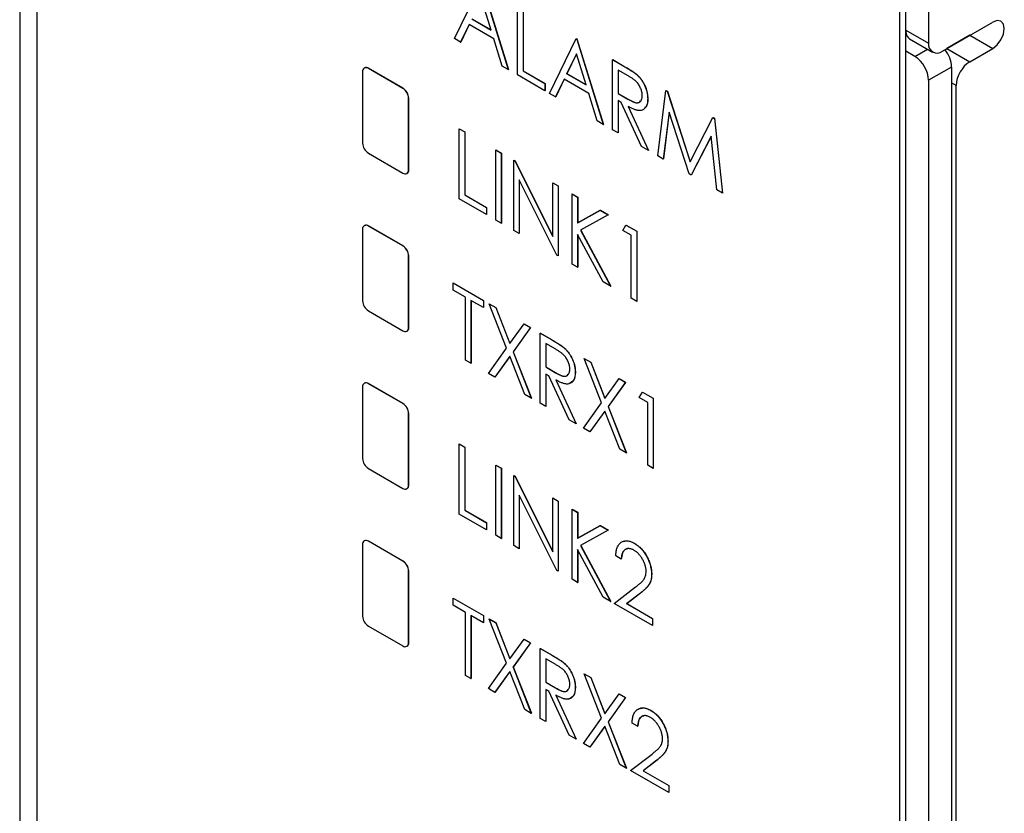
# Model space of a CAD drawing. Header units: millimetres. Extents: x 0 to 420, y 0 to 297.
# Tile 10 of 19: x 321 to 337, y 193 to 205. Entities that reach past the tile are written whole.
import ezdxf

# ---------------------------------------------------------------- set-up
doc = ezdxf.new("R2010")
doc.units = ezdxf.units.MM

msp = doc.modelspace()

# ---------------------------------------------------------------- linework, layer by layer
at = {"color": 7, "linetype": 'Continuous', "lineweight": 25}
for p, q in [((335.099, 182.596), (335.099, 230.935)), ((321.717, 229.064), (321.717, 190.219)), ((335.011, 182.545), (335.011, 221.392)), ((321.452, 212.274), (321.452, 189.245)), ((335.452, 208.357), (335.452, 204.764)), ((328.151, 204.835), (328.559, 205.679)), ((328.571, 205.673), (328.978, 204.357)), ((328.572, 205.674), (328.98, 204.358)), ((328.713, 204.967), (328.565, 205.446)), ((329.122, 204.274), (329.122, 205.354)), ((329.206, 205.306), (329.206, 204.336)), ((329.208, 205.307), (329.208, 204.337)), ((328.374, 205.052), (328.244, 204.781)), ((328.375, 205.051), (328.245, 204.782)), ((328.755, 204.832), (328.374, 205.052)), ((328.416, 205.138), (328.713, 204.967)), ((328.418, 205.14), (328.712, 204.97)), ((335.664, 204.641), (336.442, 205.09)), ((328.244, 204.781), (328.151, 204.835)), ((328.244, 204.781), (328.245, 204.782)), ((328.886, 204.41), (328.755, 204.832)), ((329.614, 203.99), (330.022, 204.835)), ((330.022, 204.835), (330.023, 204.836)), ((330.022, 204.835), (330.034, 204.828)), ((330.023, 204.836), (330.035, 204.829)), ((330.034, 204.828), (330.035, 204.829)), ((330.034, 204.828), (330.441, 203.512)), ((330.035, 204.829), (330.443, 203.513)), ((335.16, 204.831), (335.514, 204.627)), ((336.088, 204.886), (335.734, 204.682)), ((336.092, 204.889), (336.088, 204.886)), ((336.088, 204.886), (336.442, 204.682)), ((330.028, 204.601), (329.879, 204.294)), ((330.028, 204.6), (329.881, 204.295)), ((330.176, 204.122), (330.028, 204.601)), ((335.241, 204.559), (335.099, 204.641)), ((335.705, 204.663), (335.734, 204.682)), ((335.734, 204.682), (336.088, 204.478)), ((336.088, 204.478), (336.442, 204.682)), ((330.585, 204.509), (330.587, 204.51)), ((330.585, 204.509), (330.757, 204.41)), ((330.585, 203.429), (330.585, 204.509)), ((330.587, 204.51), (330.759, 204.411)), ((326.734, 204.323), (326.734, 203.221)), ((326.764, 204.383), (326.76, 204.381)), ((326.823, 204.374), (326.826, 204.377)), ((327.353, 204.068), (326.823, 204.374)), ((327.357, 204.07), (326.826, 204.377)), ((328.978, 204.357), (328.886, 204.41)), ((328.978, 204.357), (328.98, 204.358)), ((329.206, 204.336), (329.208, 204.337)), ((329.206, 204.336), (329.542, 204.142)), ((329.208, 204.337), (329.544, 204.143)), ((329.879, 204.294), (329.881, 204.295)), ((329.879, 204.294), (330.176, 204.122)), ((329.881, 204.295), (330.175, 204.125)), ((330.825, 204.26), (330.669, 204.35)), ((330.669, 204.35), (330.669, 203.99)), ((330.671, 204.349), (330.671, 203.991)), ((330.757, 204.41), (330.759, 204.411)), ((335.806, 204.396), (335.453, 204.192)), ((335.806, 204.396), (335.806, 181.367)), ((329.542, 204.032), (329.122, 204.274)), ((329.542, 204.142), (329.544, 204.143)), ((329.542, 204.142), (329.542, 204.032)), ((329.544, 204.143), (329.544, 204.033)), ((329.837, 204.207), (329.707, 203.936)), ((329.838, 204.207), (329.708, 203.937)), ((330.218, 203.987), (329.837, 204.207)), ((330.952, 204.283), (330.954, 204.284)), ((335.453, 204.192), (335.453, 181.163)), ((327.353, 204.068), (327.357, 204.07)), ((329.542, 204.032), (329.544, 204.033)), ((329.707, 203.936), (329.614, 203.99)), ((330.349, 203.566), (330.218, 203.987)), ((330.669, 203.99), (330.671, 203.991)), ((330.669, 203.99), (330.821, 203.901)), ((330.671, 203.991), (330.823, 203.902)), ((331.281, 203.028), (331.405, 204.036)), ((331.405, 204.036), (331.407, 204.037)), ((331.405, 204.036), (331.426, 204.024)), ((331.407, 204.037), (331.428, 204.025)), ((331.426, 204.024), (331.428, 204.025)), ((331.426, 204.024), (331.779, 202.934)), ((331.428, 204.025), (331.78, 202.937)), ((335.876, 181.409), (335.876, 204.111)), ((327.441, 203.915), (327.445, 203.917)), ((327.441, 202.813), (327.441, 203.915)), ((327.445, 202.815), (327.445, 203.917)), ((329.707, 203.936), (329.708, 203.937)), ((330.719, 203.85), (330.669, 203.879)), ((330.669, 203.879), (330.669, 203.381)), ((330.671, 203.878), (330.671, 203.382)), ((331.031, 203.172), (330.719, 203.85)), ((330.821, 203.901), (330.823, 203.902)), ((331.125, 203.909), (331.127, 203.91)), ((330.825, 203.789), (331.137, 203.111)), ((330.827, 203.79), (331.139, 203.112)), ((331.455, 203.703), (331.366, 202.979)), ((331.456, 203.699), (331.367, 202.98)), ((331.763, 202.749), (331.455, 203.703)), ((330.441, 203.512), (330.349, 203.566)), ((331.779, 202.934), (332.131, 203.617)), ((332.131, 203.617), (332.133, 203.618)), ((332.131, 203.617), (332.152, 203.605)), ((332.133, 203.618), (332.154, 203.606)), ((332.152, 203.605), (332.154, 203.606)), ((332.152, 203.605), (332.276, 202.453)), ((332.154, 203.606), (332.278, 202.454)), ((328.223, 203.444), (328.224, 203.445)), ((328.223, 203.444), (328.307, 203.396)), ((328.223, 202.364), (328.223, 203.444)), ((328.224, 203.445), (328.308, 203.397)), ((328.307, 203.396), (328.308, 203.397)), ((328.307, 203.396), (328.307, 202.426)), ((328.308, 203.397), (328.308, 202.427)), ((330.441, 203.512), (330.443, 203.513)), ((330.669, 203.381), (330.585, 203.429)), ((330.669, 203.381), (330.671, 203.382)), ((332.102, 203.329), (331.794, 202.731)), ((332.103, 203.327), (331.796, 202.732)), ((332.192, 202.502), (332.102, 203.329)), ((328.786, 203.119), (328.788, 203.12)), ((328.786, 203.119), (328.87, 203.07)), ((328.786, 202.039), (328.786, 203.119)), ((328.788, 203.12), (328.872, 203.071)), ((331.137, 203.111), (331.031, 203.172)), ((331.137, 203.111), (331.139, 203.112)), ((326.823, 203.068), (327.353, 202.762)), ((328.87, 203.07), (328.872, 203.071)), ((328.87, 203.07), (328.87, 201.99)), ((328.872, 203.071), (328.872, 201.991)), ((329.062, 202.959), (329.064, 202.961)), ((329.062, 201.879), (329.062, 202.959)), ((329.062, 202.959), (329.08, 202.949)), ((329.064, 202.961), (329.082, 202.95)), ((329.08, 202.949), (329.082, 202.95)), ((329.08, 202.949), (329.662, 201.784)), ((329.082, 202.95), (329.662, 201.788)), ((331.366, 202.979), (331.281, 203.028)), ((331.366, 202.979), (331.367, 202.98)), ((327.441, 202.813), (327.445, 202.815)), ((327.416, 202.756), (327.419, 202.758)), ((329.727, 201.496), (329.146, 202.658)), ((329.146, 202.658), (329.146, 201.831)), ((329.148, 202.655), (329.148, 201.832)), ((331.794, 202.731), (331.763, 202.749)), ((331.794, 202.731), (331.796, 202.732)), ((329.662, 202.613), (329.664, 202.614)), ((329.662, 202.613), (329.746, 202.565)), ((329.662, 201.784), (329.662, 202.613)), ((329.664, 202.614), (329.748, 202.566)), ((329.746, 202.565), (329.748, 202.566)), ((329.746, 202.565), (329.746, 201.485)), ((329.748, 202.566), (329.748, 201.486)), ((332.276, 202.453), (332.192, 202.502)), ((328.642, 202.122), (328.223, 202.364)), ((328.307, 202.426), (328.308, 202.427)), ((328.307, 202.426), (328.642, 202.232)), ((328.308, 202.427), (328.644, 202.233)), ((329.962, 202.44), (329.963, 202.441)), ((329.962, 202.44), (330.046, 202.392)), ((329.962, 201.36), (329.962, 202.44)), ((329.963, 202.441), (330.047, 202.393)), ((330.046, 202.392), (330.047, 202.393)), ((330.046, 202.392), (330.046, 201.995)), ((330.047, 202.393), (330.047, 201.996)), ((332.276, 202.453), (332.278, 202.454)), ((328.642, 202.232), (328.644, 202.233)), ((328.642, 202.232), (328.642, 202.122)), ((328.644, 202.233), (328.644, 202.123)), ((330.046, 201.995), (330.395, 202.19)), ((330.047, 201.996), (330.397, 202.191)), ((330.395, 202.19), (330.397, 202.191)), ((330.395, 202.19), (330.519, 202.118)), ((330.397, 202.191), (330.521, 202.119)), ((328.642, 202.122), (328.644, 202.123)), ((328.87, 201.99), (328.786, 202.039)), ((330.519, 202.118), (330.092, 201.88)), ((330.519, 202.118), (330.521, 202.119)), ((326.734, 201.894), (326.734, 200.792)), ((326.764, 201.953), (326.76, 201.951)), ((326.823, 201.945), (326.826, 201.947)), ((327.353, 201.639), (326.823, 201.945)), ((327.357, 201.641), (326.826, 201.947)), ((328.87, 201.99), (328.872, 201.991)), ((329.146, 201.831), (329.062, 201.879)), ((330.046, 201.995), (330.047, 201.996)), ((330.092, 201.88), (330.555, 201.017)), ((330.094, 201.881), (330.557, 201.018)), ((330.741, 201.879), (330.791, 201.961)), ((330.873, 201.803), (330.741, 201.879)), ((330.791, 201.961), (330.793, 201.962)), ((330.791, 201.961), (330.957, 201.866)), ((330.793, 201.962), (330.959, 201.867)), ((330.957, 201.866), (330.959, 201.867)), ((330.957, 201.866), (330.957, 200.785)), ((330.959, 201.867), (330.959, 200.786)), ((329.146, 201.831), (329.148, 201.832)), ((330.439, 201.084), (330.046, 201.818)), ((330.046, 201.818), (330.046, 201.312)), ((330.047, 201.814), (330.047, 201.313)), ((330.873, 200.834), (330.873, 201.803)), ((327.353, 201.639), (327.357, 201.641)), ((327.441, 201.486), (327.445, 201.488)), ((327.441, 200.384), (327.441, 201.486)), ((327.445, 200.386), (327.445, 201.488)), ((329.746, 201.485), (329.727, 201.496)), ((329.746, 201.485), (329.748, 201.486)), ((330.046, 201.312), (329.962, 201.36)), ((330.046, 201.312), (330.047, 201.313)), ((328.127, 201.07), (328.129, 201.071)), ((328.127, 200.96), (328.127, 201.07)), ((328.127, 201.07), (328.594, 200.8)), ((328.319, 200.849), (328.127, 200.96)), ((328.129, 201.071), (328.596, 200.801)), ((330.555, 201.017), (330.439, 201.084)), ((330.555, 201.017), (330.557, 201.018)), ((328.319, 199.879), (328.319, 200.849)), ((328.594, 200.689), (328.403, 200.8)), ((328.403, 200.8), (328.403, 199.831)), ((328.404, 200.799), (328.404, 199.832)), ((328.594, 200.8), (328.596, 200.801)), ((328.594, 200.8), (328.594, 200.689)), ((328.596, 200.801), (328.596, 200.691)), ((330.957, 200.785), (330.873, 200.834)), ((328.594, 200.689), (328.596, 200.691)), ((328.684, 200.748), (328.686, 200.749)), ((328.684, 200.748), (328.784, 200.691)), ((328.953, 200.065), (328.684, 200.748)), ((328.686, 200.749), (328.785, 200.692)), ((328.784, 200.691), (328.785, 200.692)), ((328.784, 200.691), (329.002, 200.134)), ((328.785, 200.692), (329.004, 200.136)), ((330.957, 200.785), (330.959, 200.786)), ((326.823, 200.639), (327.353, 200.333)), ((327.441, 200.384), (327.445, 200.386)), ((329.002, 200.134), (329.221, 200.439)), ((329.32, 200.381), (329.052, 200.008)), ((329.322, 200.382), (329.054, 200.009)), ((329.221, 200.439), (329.223, 200.44)), ((329.221, 200.439), (329.32, 200.381)), ((329.223, 200.44), (329.322, 200.382)), ((329.32, 200.381), (329.322, 200.382)), ((327.416, 200.326), (327.419, 200.328)), ((329.47, 200.295), (329.472, 200.296)), ((329.47, 200.295), (329.642, 200.196)), ((329.47, 199.215), (329.47, 200.295)), ((329.472, 200.296), (329.644, 200.197)), ((329.642, 200.196), (329.644, 200.197)), ((328.672, 199.675), (328.953, 200.065)), ((329.709, 200.046), (329.554, 200.136)), ((329.554, 200.136), (329.554, 199.776)), ((329.556, 200.135), (329.556, 199.777)), ((329.837, 200.068), (329.838, 200.069)), ((329.002, 199.939), (328.772, 199.618)), ((329.003, 199.938), (328.773, 199.619)), ((329.233, 199.352), (329.002, 199.939)), ((329.052, 200.008), (329.054, 200.009)), ((329.052, 200.008), (329.332, 199.294)), ((329.054, 200.009), (329.334, 199.295)), ((330.148, 199.904), (330.149, 199.905)), ((330.148, 199.904), (330.247, 199.846)), ((330.416, 199.221), (330.148, 199.904)), ((330.149, 199.905), (330.248, 199.848)), ((328.403, 199.831), (328.319, 199.879)), ((328.403, 199.831), (328.404, 199.832)), ((329.554, 199.776), (329.556, 199.777)), ((329.554, 199.776), (329.706, 199.686)), ((329.556, 199.777), (329.707, 199.687)), ((330.247, 199.846), (330.248, 199.848)), ((330.247, 199.846), (330.465, 199.29)), ((330.248, 199.848), (330.467, 199.292)), ((328.772, 199.618), (328.672, 199.675)), ((328.772, 199.618), (328.773, 199.619)), ((329.604, 199.636), (329.554, 199.665)), ((329.554, 199.665), (329.554, 199.166)), ((329.556, 199.664), (329.556, 199.167)), ((329.916, 198.957), (329.604, 199.636)), ((329.706, 199.686), (329.707, 199.687)), ((330.01, 199.694), (330.011, 199.695)), ((330.465, 199.29), (330.684, 199.594)), ((330.684, 199.594), (330.686, 199.595)), ((330.684, 199.594), (330.783, 199.537)), ((330.686, 199.595), (330.785, 199.538)), ((326.734, 199.465), (326.734, 198.363)), ((326.764, 199.524), (326.76, 199.522)), ((326.823, 199.516), (326.826, 199.518)), ((327.353, 199.21), (326.823, 199.516)), ((327.357, 199.212), (326.826, 199.518)), ((329.71, 199.575), (330.022, 198.896)), ((329.712, 199.576), (330.023, 198.897)), ((330.783, 199.537), (330.515, 199.163)), ((330.785, 199.538), (330.517, 199.164)), ((330.783, 199.537), (330.785, 199.538)), ((329.332, 199.294), (329.233, 199.352)), ((329.332, 199.294), (329.334, 199.295)), ((330.993, 199.305), (331.043, 199.387)), ((331.125, 199.229), (330.993, 199.305)), ((331.043, 199.387), (331.045, 199.388)), ((331.043, 199.387), (331.209, 199.291)), ((331.045, 199.388), (331.211, 199.292)), ((331.209, 199.291), (331.211, 199.292)), ((331.209, 199.291), (331.209, 198.211)), ((331.211, 199.292), (331.211, 198.212)), ((327.353, 199.21), (327.357, 199.212)), ((329.554, 199.166), (329.47, 199.215)), ((329.554, 199.166), (329.556, 199.167)), ((330.136, 198.83), (330.416, 199.221)), ((330.515, 199.163), (330.517, 199.164)), ((330.515, 199.163), (330.795, 198.45)), ((330.517, 199.164), (330.797, 198.451)), ((331.125, 198.259), (331.125, 199.229)), ((327.441, 199.057), (327.445, 199.059)), ((327.441, 197.954), (327.441, 199.057)), ((327.445, 197.957), (327.445, 199.059)), ((330.465, 199.094), (330.235, 198.773)), ((330.466, 199.093), (330.236, 198.774)), ((330.696, 198.507), (330.465, 199.094)), ((330.022, 198.896), (329.916, 198.957)), ((330.022, 198.896), (330.023, 198.897)), ((330.235, 198.773), (330.136, 198.83)), ((330.235, 198.773), (330.236, 198.774)), ((328.223, 198.586), (328.224, 198.587)), ((328.223, 198.586), (328.307, 198.537)), ((328.223, 197.505), (328.223, 198.586)), ((328.224, 198.587), (328.308, 198.538)), ((328.307, 198.537), (328.308, 198.538)), ((328.307, 198.537), (328.307, 197.568)), ((328.308, 198.538), (328.308, 197.569)), ((330.795, 198.45), (330.696, 198.507)), ((330.795, 198.45), (330.797, 198.451)), ((328.786, 198.26), (328.788, 198.261)), ((328.786, 198.26), (328.87, 198.212)), ((328.786, 197.18), (328.786, 198.26)), ((328.788, 198.261), (328.872, 198.213)), ((331.209, 198.211), (331.125, 198.259)), ((326.823, 198.21), (327.353, 197.903)), ((328.87, 198.212), (328.872, 198.213)), ((328.87, 198.212), (328.87, 197.132)), ((328.872, 198.213), (328.872, 197.133)), ((329.062, 198.101), (329.064, 198.102)), ((329.062, 197.021), (329.062, 198.101)), ((329.062, 198.101), (329.08, 198.091)), ((329.064, 198.102), (329.082, 198.092)), ((329.08, 198.091), (329.082, 198.092)), ((329.08, 198.091), (329.662, 196.925)), ((329.082, 198.092), (329.662, 196.93)), ((331.209, 198.211), (331.211, 198.212)), ((327.441, 197.954), (327.445, 197.957)), ((327.416, 197.897), (327.419, 197.899)), ((329.727, 196.637), (329.146, 197.8)), ((329.146, 197.8), (329.146, 196.972)), ((329.148, 197.796), (329.148, 196.973)), ((329.662, 197.755), (329.664, 197.756)), ((329.662, 196.925), (329.662, 197.755)), ((329.662, 197.755), (329.746, 197.706)), ((329.664, 197.756), (329.748, 197.707)), ((329.746, 197.706), (329.748, 197.707)), ((329.746, 197.706), (329.746, 196.626)), ((329.748, 197.707), (329.748, 196.627)), ((328.642, 197.263), (328.223, 197.505)), ((328.307, 197.568), (328.308, 197.569)), ((328.307, 197.568), (328.642, 197.374)), ((328.308, 197.569), (328.644, 197.375)), ((329.962, 197.582), (329.963, 197.583)), ((329.962, 197.582), (330.046, 197.533)), ((329.962, 196.502), (329.962, 197.582)), ((329.963, 197.583), (330.047, 197.534)), ((330.046, 197.533), (330.047, 197.534)), ((330.046, 197.533), (330.046, 197.136)), ((330.047, 197.534), (330.047, 197.138)), ((328.642, 197.374), (328.644, 197.375)), ((328.642, 197.374), (328.642, 197.263)), ((328.644, 197.375), (328.644, 197.264)), ((330.046, 197.136), (330.395, 197.332)), ((330.047, 197.138), (330.397, 197.333)), ((330.395, 197.332), (330.397, 197.333)), ((330.395, 197.332), (330.519, 197.26)), ((330.397, 197.333), (330.521, 197.261)), ((328.642, 197.263), (328.644, 197.264)), ((328.87, 197.132), (328.786, 197.18)), ((330.519, 197.26), (330.092, 197.022)), ((330.519, 197.26), (330.521, 197.261)), ((326.734, 197.036), (326.734, 195.933)), ((326.764, 197.095), (326.76, 197.093)), ((326.823, 197.087), (326.826, 197.089)), ((327.353, 196.781), (326.823, 197.087)), ((327.357, 196.783), (326.826, 197.089)), ((328.87, 197.132), (328.872, 197.133)), ((329.146, 196.972), (329.062, 197.021)), ((330.046, 197.136), (330.047, 197.138)), ((330.092, 197.022), (330.555, 196.159)), ((330.094, 197.023), (330.557, 196.16)), ((330.92, 197.057), (330.921, 197.058)), ((329.146, 196.972), (329.148, 196.973)), ((330.439, 196.226), (330.046, 196.959)), ((330.046, 196.959), (330.046, 196.453)), ((330.047, 196.956), (330.047, 196.454)), ((330.717, 196.813), (330.633, 196.862)), ((327.353, 196.781), (327.357, 196.783)), ((330.717, 196.813), (330.719, 196.814)), ((327.441, 196.628), (327.445, 196.63)), ((327.441, 195.525), (327.441, 196.628)), ((327.445, 195.527), (327.445, 196.63)), ((329.746, 196.626), (329.727, 196.637)), ((329.746, 196.626), (329.748, 196.627)), ((331.185, 196.58), (331.187, 196.582)), ((330.046, 196.453), (329.962, 196.502)), ((330.046, 196.453), (330.047, 196.454)), ((330.609, 196.128), (330.94, 196.384)), ((331.015, 196.289), (330.805, 196.126)), ((331.017, 196.29), (330.806, 196.127)), ((331.015, 196.289), (331.017, 196.29)), ((328.127, 196.212), (328.129, 196.213)), ((328.127, 196.212), (328.594, 195.942)), ((328.127, 196.101), (328.127, 196.212)), ((328.319, 195.99), (328.127, 196.101)), ((328.129, 196.213), (328.596, 195.943)), ((330.555, 196.159), (330.439, 196.226)), ((330.555, 196.159), (330.557, 196.16)), ((331.197, 195.788), (330.609, 196.128)), ((330.805, 196.126), (330.806, 196.127)), ((330.805, 196.126), (331.197, 195.899)), ((330.806, 196.127), (331.199, 195.9)), ((328.319, 195.021), (328.319, 195.99)), ((328.594, 195.831), (328.403, 195.942)), ((328.403, 195.942), (328.403, 194.972)), ((328.404, 195.941), (328.404, 194.973)), ((328.594, 195.942), (328.596, 195.943)), ((328.594, 195.942), (328.594, 195.831)), ((328.594, 195.831), (328.596, 195.832)), ((328.596, 195.943), (328.596, 195.832)), ((328.684, 195.89), (328.686, 195.891)), ((328.684, 195.89), (328.784, 195.833)), ((328.953, 195.207), (328.684, 195.89)), ((328.686, 195.891), (328.785, 195.834)), ((328.784, 195.833), (328.785, 195.834)), ((328.784, 195.833), (329.002, 195.276)), ((328.785, 195.834), (329.004, 195.278)), ((331.197, 195.899), (331.199, 195.9)), ((331.197, 195.899), (331.197, 195.788)), ((331.199, 195.9), (331.199, 195.79)), ((326.823, 195.78), (327.353, 195.474)), ((331.197, 195.788), (331.199, 195.79)), ((327.441, 195.525), (327.445, 195.527)), ((329.002, 195.276), (329.221, 195.58)), ((329.32, 195.523), (329.052, 195.15)), ((329.322, 195.524), (329.054, 195.151)), ((329.221, 195.58), (329.223, 195.581)), ((329.221, 195.58), (329.32, 195.523)), ((329.223, 195.581), (329.322, 195.524)), ((329.32, 195.523), (329.322, 195.524)), ((327.416, 195.468), (327.419, 195.47)), ((329.47, 195.436), (329.472, 195.437)), ((329.47, 195.436), (329.642, 195.337)), ((329.47, 194.356), (329.47, 195.436)), ((329.472, 195.437), (329.644, 195.338)), ((328.672, 194.817), (328.953, 195.207)), ((329.709, 195.188), (329.554, 195.277)), ((329.554, 195.277), (329.554, 194.917)), ((329.556, 195.276), (329.556, 194.918)), ((329.642, 195.337), (329.644, 195.338)), ((329.837, 195.21), (329.838, 195.211)), ((329.002, 195.08), (328.772, 194.759)), ((329.003, 195.08), (328.773, 194.76)), ((329.233, 194.493), (329.002, 195.08)), ((329.052, 195.15), (329.054, 195.151)), ((329.052, 195.15), (329.332, 194.436)), ((329.054, 195.151), (329.334, 194.437)), ((330.148, 195.045), (330.149, 195.046)), ((330.148, 195.045), (330.247, 194.988)), ((330.416, 194.362), (330.148, 195.045)), ((330.149, 195.046), (330.248, 194.989)), ((328.403, 194.972), (328.319, 195.021)), ((328.403, 194.972), (328.404, 194.973)), ((329.554, 194.917), (329.556, 194.918)), ((329.554, 194.917), (329.706, 194.828)), ((329.556, 194.918), (329.707, 194.829)), ((330.247, 194.988), (330.248, 194.989)), ((330.247, 194.988), (330.465, 194.431)), ((330.248, 194.989), (330.467, 194.433)), ((328.772, 194.759), (328.672, 194.817)), ((328.772, 194.759), (328.773, 194.76)), ((329.604, 194.777), (329.554, 194.806)), ((329.554, 194.806), (329.554, 194.308)), ((329.556, 194.805), (329.556, 194.309)), ((329.916, 194.099), (329.604, 194.777)), ((329.706, 194.828), (329.707, 194.829)), ((330.01, 194.836), (330.011, 194.837)), ((330.465, 194.431), (330.684, 194.736)), ((330.684, 194.736), (330.686, 194.737)), ((330.684, 194.736), (330.783, 194.678)), ((330.686, 194.737), (330.785, 194.679)), ((329.71, 194.716), (330.022, 194.038)), ((329.712, 194.717), (330.023, 194.039)), ((330.783, 194.678), (330.515, 194.305)), ((330.785, 194.679), (330.517, 194.306)), ((330.783, 194.678), (330.785, 194.679)), ((329.332, 194.436), (329.233, 194.493)), ((329.332, 194.436), (329.334, 194.437)), ((331.171, 194.482), (331.173, 194.483)), ((329.554, 194.308), (329.47, 194.356)), ((329.554, 194.308), (329.556, 194.309)), ((330.136, 193.972), (330.416, 194.362)), ((330.515, 194.305), (330.517, 194.306)), ((330.515, 194.305), (330.795, 193.591)), ((330.517, 194.306), (330.797, 193.592)), ((330.969, 194.239), (330.885, 194.287)), ((330.465, 194.236), (330.235, 193.915)), ((330.466, 194.235), (330.236, 193.916)), ((330.696, 193.648), (330.465, 194.236)), ((330.969, 194.239), (330.971, 194.24)), ((330.022, 194.038), (329.916, 194.099)), ((330.022, 194.038), (330.023, 194.039)), ((331.437, 194.006), (331.439, 194.007)), ((330.235, 193.915), (330.136, 193.972)), ((330.235, 193.915), (330.236, 193.916)), ((330.861, 193.553), (331.192, 193.809)), ((331.267, 193.714), (331.056, 193.551)), ((331.269, 193.715), (331.058, 193.552)), ((331.267, 193.714), (331.269, 193.715)), ((330.795, 193.591), (330.696, 193.648)), ((330.795, 193.591), (330.797, 193.592)), ((331.449, 193.214), (330.861, 193.553)), ((331.056, 193.551), (331.058, 193.552)), ((331.056, 193.551), (331.449, 193.325)), ((331.058, 193.552), (331.451, 193.326)), ((331.449, 193.325), (331.451, 193.326)), ((331.449, 193.325), (331.449, 193.214)), ((331.451, 193.326), (331.451, 193.215)), ((331.449, 193.214), (331.451, 193.215))]:
    msp.add_line(p, q, dxfattribs=at)
at = {"color": 8, "linetype": 'Continuous', "lineweight": 25}
for p, q in [((335.099, 204.967), (335.452, 204.764)), ((335.099, 204.926), (335.101, 204.927)), ((335.241, 204.559), (335.436, 204.671)), ((335.876, 204.111), (335.806, 204.151))]:
    msp.add_line(p, q, dxfattribs=at)
at = {"color": 7, "linetype": 'Continuous', "lineweight": 25, "flags": 128}
msp.add_lwpolyline([(336.442, 204.682), (336.509, 204.737), (336.567, 204.814), (336.605, 204.902), (336.618, 204.988), (336.605, 205.059), (336.567, 205.103), (336.509, 205.114), (336.442, 205.09)], dxfattribs=at)
at = {"color": 7, "linetype": 'Continuous', "lineweight": 25}
for centre, radius, start, end in [((335.249, 204.952), 0.15, 183.9945, 233.6131), ((335.581, 204.743), 0.131, 170.7872, 309.2038), ((335.347, 204.374), 0.46, 2.6604, 38.8377), ((334.992, 204.171), 0.461, 2.6054, 57.3946), ((336.336, 204.09), 0.461, 122.6053, 177.3945), ((326.788, 204.332), 0.0546, 50.7972, 189.2138), ((326.79, 204.325), 0.0629, 54.3828, 114.3071), ((327.25, 203.906), 0.192, 2.6055, 57.3944), ((327.253, 203.909), 0.192, 2.6055, 57.3944), ((326.926, 203.23), 0.192, 182.6055, 237.3945), ((327.388, 202.804), 0.0546, 230.7968, 9.2143), ((327.386, 202.807), 0.0596, 303.8289, 7.4834), ((326.788, 201.903), 0.0546, 50.7972, 189.2138), ((326.79, 201.896), 0.0629, 54.3828, 114.3071), ((327.25, 201.477), 0.192, 2.6055, 57.3944), ((327.253, 201.479), 0.192, 2.6055, 57.3944), ((326.926, 200.801), 0.192, 182.6055, 237.3945), ((327.388, 200.375), 0.0546, 230.7968, 9.2143), ((327.386, 200.378), 0.0596, 303.8289, 7.4834), ((326.788, 199.474), 0.0546, 50.7972, 189.2138), ((326.79, 199.467), 0.0629, 54.3828, 114.3071), ((327.25, 199.048), 0.192, 2.6055, 57.3944), ((327.253, 199.05), 0.192, 2.6055, 57.3944), ((326.926, 198.371), 0.192, 182.606, 237.3939), ((327.388, 197.946), 0.0546, 230.7978, 9.2132), ((327.383, 197.95), 0.0624, 305.4272, 5.8851), ((326.788, 197.045), 0.0546, 50.7964, 189.2145), ((326.79, 197.038), 0.0629, 54.3832, 114.3067), ((327.25, 196.619), 0.192, 2.6051, 57.3948), ((327.253, 196.621), 0.192, 2.6051, 57.3948), ((326.926, 195.942), 0.192, 182.6054, 237.395), ((327.388, 195.517), 0.0546, 230.7955, 9.214), ((327.383, 195.521), 0.0624, 305.4272, 5.8851)]:
    msp.add_arc(centre, radius, start, end, dxfattribs=at)
for points, knots in [([(330.757, 204.41), (330.769, 204.404), (330.791, 204.391), (330.822, 204.372), (330.851, 204.354), (330.877, 204.338), (330.9, 204.322), (330.92, 204.308), (330.937, 204.296), (330.947, 204.287), (330.952, 204.283)], [0, 0, 0, 0, 0.176242, 0.33814, 0.484799, 0.617149, 0.734395, 0.837422, 0.92561, 1, 1, 1, 1]), ([(330.759, 204.411), (330.77, 204.405), (330.792, 204.392), (330.824, 204.373), (330.853, 204.355), (330.879, 204.339), (330.902, 204.323), (330.922, 204.309), (330.939, 204.297), (330.949, 204.288), (330.954, 204.284)], [0, 0, 0, 0, 0.176242, 0.33814, 0.484799, 0.617149, 0.734395, 0.837422, 0.92561, 1, 1, 1, 1]), ([(331.041, 203.958), (331.041, 203.967), (331.04, 203.984), (331.036, 204.012), (331.028, 204.04), (331.017, 204.068), (331.005, 204.096), (330.99, 204.122), (330.973, 204.146), (330.957, 204.164), (330.943, 204.178), (330.931, 204.189), (330.917, 204.2), (330.902, 204.211), (330.885, 204.223), (330.866, 204.236), (330.846, 204.248), (330.832, 204.256), (330.825, 204.26)], [0, 0, 0, 0, 0.074206, 0.146692, 0.218332, 0.29067, 0.362618, 0.431553, 0.499554, 0.567987, 0.604677, 0.646293, 0.69288, 0.744014, 0.799888, 0.86174, 0.928424, 1, 1, 1, 1]), ([(330.952, 204.283), (330.958, 204.277), (330.971, 204.266), (330.989, 204.248), (331.006, 204.229), (331.022, 204.208), (331.037, 204.187), (331.051, 204.164), (331.065, 204.14), (331.077, 204.116), (331.088, 204.091), (331.098, 204.065), (331.107, 204.039), (331.113, 204.013), (331.119, 203.988), (331.122, 203.961), (331.125, 203.935), (331.125, 203.918), (331.125, 203.909)], [0, 0, 0, 0, 0.061387, 0.121495, 0.181089, 0.240038, 0.298644, 0.35799, 0.418441, 0.480043, 0.541867, 0.604173, 0.666682, 0.729899, 0.794538, 0.860455, 0.929211, 1, 1, 1, 1]), ([(330.954, 204.284), (330.96, 204.278), (330.973, 204.267), (330.99, 204.249), (331.007, 204.23), (331.024, 204.209), (331.039, 204.188), (331.053, 204.165), (331.067, 204.141), (331.079, 204.117), (331.09, 204.092), (331.1, 204.066), (331.108, 204.04), (331.115, 204.014), (331.12, 203.989), (331.124, 203.962), (331.126, 203.936), (331.127, 203.919), (331.127, 203.91)], [0, 0, 0, 0, 0.061387, 0.121495, 0.181089, 0.240038, 0.298644, 0.35799, 0.418441, 0.480043, 0.541867, 0.604173, 0.666682, 0.729899, 0.794538, 0.860455, 0.929211, 1, 1, 1, 1]), ([(330.821, 203.901), (330.828, 203.897), (330.842, 203.889), (330.862, 203.879), (330.88, 203.869), (330.897, 203.862), (330.913, 203.856), (330.927, 203.851), (330.94, 203.847), (330.955, 203.845), (330.971, 203.845), (330.989, 203.85), (331.005, 203.859), (331.018, 203.872), (331.028, 203.888), (331.036, 203.909), (331.04, 203.932), (331.041, 203.949), (331.041, 203.958)], [0, 0, 0, 0, 0.0688845, 0.1330037, 0.1923688, 0.2476844, 0.2984466, 0.3447833, 0.3874444, 0.4260582, 0.4984773, 0.5682255, 0.638295, 0.7092395, 0.7816761, 0.8527646, 0.9255231, 1, 1, 1, 1]), ([(330.823, 203.902), (330.851, 203.886), (330.908, 203.854), (330.985, 203.837), (331.009, 203.867), (331.017, 203.878)], [0, 0, 0, 0, 0.394611, 0.7851209, 1, 1, 1, 1]), ([(331.125, 203.909), (331.125, 203.895), (331.124, 203.867), (331.118, 203.83), (331.107, 203.798), (331.092, 203.771), (331.074, 203.751), (331.052, 203.735), (331.026, 203.727), (331.001, 203.725), (330.98, 203.727), (330.962, 203.73), (330.943, 203.735), (330.922, 203.742), (330.9, 203.751), (330.876, 203.762), (330.851, 203.775), (330.834, 203.784), (330.825, 203.789)], [0, 0, 0, 0, 0.083484, 0.162613, 0.23918, 0.314494, 0.388385, 0.460717, 0.533791, 0.609022, 0.648239, 0.690365, 0.734562, 0.781635, 0.831635, 0.884694, 0.940506, 1, 1, 1, 1]), ([(331.127, 203.91), (331.125, 203.86), (331.124, 203.794), (331.084, 203.772), (331.075, 203.767)], [0, 0, 0, 0, 0.7642, 1, 1, 1, 1]), ([(329.642, 200.196), (329.653, 200.189), (329.675, 200.176), (329.707, 200.157), (329.736, 200.139), (329.762, 200.123), (329.784, 200.108), (329.804, 200.094), (329.822, 200.081), (329.832, 200.072), (329.837, 200.068)], [0, 0, 0, 0, 0.176242, 0.33814, 0.484799, 0.617149, 0.734395, 0.837422, 0.92561, 1, 1, 1, 1]), ([(329.644, 200.197), (329.655, 200.19), (329.677, 200.177), (329.709, 200.158), (329.737, 200.14), (329.763, 200.124), (329.786, 200.109), (329.806, 200.095), (329.823, 200.082), (329.834, 200.073), (329.838, 200.069)], [0, 0, 0, 0, 0.176242, 0.33814, 0.484799, 0.617149, 0.734395, 0.837422, 0.92561, 1, 1, 1, 1]), ([(329.926, 199.743), (329.925, 199.752), (329.925, 199.769), (329.92, 199.797), (329.913, 199.825), (329.902, 199.854), (329.889, 199.881), (329.874, 199.907), (329.858, 199.931), (329.842, 199.95), (329.828, 199.963), (329.816, 199.974), (329.802, 199.985), (329.786, 199.997), (329.769, 200.009), (329.751, 200.021), (329.731, 200.034), (329.717, 200.042), (329.709, 200.046)], [0, 0, 0, 0, 0.074206, 0.146692, 0.218332, 0.29067, 0.362618, 0.431553, 0.499554, 0.567987, 0.604677, 0.646293, 0.69288, 0.744014, 0.799888, 0.86174, 0.928424, 1, 1, 1, 1]), ([(329.837, 200.068), (329.843, 200.063), (329.855, 200.052), (329.873, 200.033), (329.89, 200.014), (329.907, 199.994), (329.922, 199.972), (329.936, 199.949), (329.949, 199.926), (329.962, 199.901), (329.973, 199.876), (329.983, 199.851), (329.991, 199.825), (329.998, 199.799), (330.003, 199.773), (330.007, 199.747), (330.009, 199.72), (330.01, 199.703), (330.01, 199.694)], [0, 0, 0, 0, 0.061387, 0.1214951, 0.1810892, 0.2400382, 0.2986442, 0.3579899, 0.4184412, 0.480043, 0.5418672, 0.6041732, 0.6666824, 0.7298994, 0.7945383, 0.8604552, 0.9292113, 1, 1, 1, 1]), ([(329.838, 200.069), (329.845, 200.064), (329.857, 200.053), (329.875, 200.034), (329.892, 200.015), (329.908, 199.995), (329.923, 199.973), (329.938, 199.95), (329.951, 199.927), (329.963, 199.902), (329.975, 199.877), (329.984, 199.852), (329.993, 199.826), (330, 199.8), (330.005, 199.774), (330.009, 199.748), (330.011, 199.721), (330.011, 199.704), (330.011, 199.695)], [0, 0, 0, 0, 0.061387, 0.1214951, 0.1810892, 0.2400382, 0.2986442, 0.3579899, 0.4184412, 0.480043, 0.5418672, 0.6041732, 0.6666824, 0.7298994, 0.7945383, 0.8604552, 0.9292113, 1, 1, 1, 1]), ([(329.706, 199.686), (329.713, 199.682), (329.727, 199.674), (329.746, 199.664), (329.765, 199.655), (329.782, 199.647), (329.797, 199.641), (329.812, 199.636), (329.824, 199.633), (329.839, 199.631), (329.856, 199.631), (329.874, 199.635), (329.889, 199.644), (329.902, 199.657), (329.913, 199.674), (329.92, 199.694), (329.925, 199.717), (329.925, 199.734), (329.926, 199.743)], [0, 0, 0, 0, 0.068884, 0.133004, 0.192369, 0.247684, 0.298447, 0.344783, 0.387444, 0.426058, 0.498477, 0.568226, 0.638295, 0.709239, 0.781676, 0.852765, 0.925523, 1, 1, 1, 1]), ([(329.707, 199.687), (329.736, 199.672), (329.793, 199.64), (329.869, 199.622), (329.893, 199.653), (329.902, 199.663)], [0, 0, 0, 0, 0.3946112, 0.78512, 1, 1, 1, 1]), ([(330.01, 199.694), (330.009, 199.68), (330.009, 199.653), (330.002, 199.616), (329.992, 199.584), (329.977, 199.557), (329.959, 199.536), (329.936, 199.521), (329.91, 199.512), (329.886, 199.51), (329.864, 199.512), (329.847, 199.515), (329.827, 199.521), (329.807, 199.527), (329.785, 199.536), (329.761, 199.547), (329.736, 199.56), (329.719, 199.57), (329.71, 199.575)], [0, 0, 0, 0, 0.083484, 0.162613, 0.23918, 0.314494, 0.388385, 0.460717, 0.533791, 0.609022, 0.648239, 0.690365, 0.734562, 0.781635, 0.831635, 0.884694, 0.940506, 1, 1, 1, 1]), ([(330.011, 199.695), (330.008, 199.648), (330.001, 199.559), (329.941, 199.533), (329.913, 199.521)], [0, 0, 0, 0, 0.538064, 1, 1, 1, 1]), ([(330.633, 196.862), (330.634, 196.874), (330.635, 196.899), (330.64, 196.933), (330.646, 196.964), (330.656, 196.992), (330.668, 197.017), (330.682, 197.038), (330.699, 197.057), (330.718, 197.072), (330.739, 197.084), (330.761, 197.092), (330.785, 197.095), (330.809, 197.095), (330.835, 197.092), (330.862, 197.084), (330.89, 197.073), (330.91, 197.062), (330.92, 197.057)], [0, 0, 0, 0, 0.070894, 0.1392, 0.20487, 0.269234, 0.332081, 0.394901, 0.457202, 0.520113, 0.582517, 0.642738, 0.701734, 0.760045, 0.818157, 0.87726, 0.937527, 1, 1, 1, 1]), ([(330.756, 197.084), (330.777, 197.09), (330.825, 197.105), (330.886, 197.075), (330.921, 197.058)], [0, 0, 0, 0, 0.422949, 1, 1, 1, 1]), ([(330.92, 197.057), (330.929, 197.051), (330.948, 197.039), (330.976, 197.018), (331.002, 196.996), (331.027, 196.971), (331.051, 196.944), (331.072, 196.915), (331.093, 196.883), (331.112, 196.85), (331.129, 196.816), (331.144, 196.781), (331.157, 196.747), (331.167, 196.713), (331.175, 196.679), (331.181, 196.646), (331.184, 196.613), (331.185, 196.591), (331.185, 196.58)], [0, 0, 0, 0, 0.067106, 0.131744, 0.194458, 0.255749, 0.316097, 0.376704, 0.438236, 0.501646, 0.565077, 0.627495, 0.688465, 0.749509, 0.810355, 0.872348, 0.935088, 1, 1, 1, 1]), ([(330.921, 197.058), (330.931, 197.052), (330.95, 197.04), (330.978, 197.02), (331.004, 196.997), (331.029, 196.972), (331.052, 196.945), (331.074, 196.916), (331.095, 196.884), (331.114, 196.851), (331.131, 196.817), (331.146, 196.782), (331.158, 196.748), (331.169, 196.714), (331.177, 196.68), (331.183, 196.647), (331.186, 196.614), (331.187, 196.592), (331.187, 196.582)], [0, 0, 0, 0, 0.067106, 0.131744, 0.194458, 0.255749, 0.316097, 0.376704, 0.438236, 0.501646, 0.565077, 0.627495, 0.688465, 0.749509, 0.810355, 0.872348, 0.935088, 1, 1, 1, 1]), ([(330.915, 196.948), (330.909, 196.952), (330.896, 196.959), (330.876, 196.967), (330.858, 196.972), (330.84, 196.975), (330.824, 196.976), (330.808, 196.974), (330.793, 196.969), (330.779, 196.962), (330.766, 196.952), (330.755, 196.94), (330.745, 196.925), (330.736, 196.907), (330.729, 196.888), (330.724, 196.865), (330.719, 196.84), (330.718, 196.822), (330.717, 196.813)], [0, 0, 0, 0, 0.061535, 0.120681, 0.178642, 0.235332, 0.291867, 0.34862, 0.406764, 0.466093, 0.52635, 0.587062, 0.649555, 0.7136, 0.780456, 0.850261, 0.923173, 1, 1, 1, 1]), ([(330.813, 196.969), (330.794, 196.964), (330.736, 196.947), (330.726, 196.868), (330.719, 196.814)], [0, 0, 0, 0, 0.32516, 1, 1, 1, 1]), ([(331.101, 196.622), (331.101, 196.629), (331.101, 196.644), (331.098, 196.667), (331.094, 196.69), (331.088, 196.713), (331.08, 196.736), (331.071, 196.76), (331.06, 196.784), (331.047, 196.807), (331.034, 196.83), (331.019, 196.852), (331.004, 196.872), (330.988, 196.891), (330.971, 196.908), (330.953, 196.923), (330.934, 196.937), (330.922, 196.944), (330.915, 196.948)], [0, 0, 0, 0, 0.064826, 0.127694, 0.189002, 0.250262, 0.311649, 0.372859, 0.435986, 0.500806, 0.565495, 0.628378, 0.689165, 0.749946, 0.810822, 0.872278, 0.935146, 1, 1, 1, 1]), ([(330.94, 196.384), (330.948, 196.39), (330.963, 196.402), (330.985, 196.419), (331.005, 196.435), (331.022, 196.45), (331.037, 196.465), (331.051, 196.479), (331.062, 196.492), (331.073, 196.508), (331.084, 196.529), (331.094, 196.557), (331.1, 196.588), (331.101, 196.611), (331.101, 196.622)], [0, 0, 0, 0, 0.108913, 0.209615, 0.301765, 0.385391, 0.460979, 0.528012, 0.587141, 0.638024, 0.730395, 0.82069, 0.909658, 1, 1, 1, 1]), ([(331.185, 196.58), (331.184, 196.566), (331.184, 196.536), (331.177, 196.496), (331.166, 196.46), (331.153, 196.433), (331.14, 196.413), (331.129, 196.396), (331.114, 196.38), (331.099, 196.363), (331.081, 196.345), (331.061, 196.327), (331.039, 196.308), (331.023, 196.295), (331.015, 196.289)], [0, 0, 0, 0, 0.10151, 0.200837, 0.299625, 0.399332, 0.452699, 0.511826, 0.577323, 0.649147, 0.727119, 0.811496, 0.9029, 1, 1, 1, 1]), ([(331.187, 196.582), (331.186, 196.567), (331.185, 196.537), (331.179, 196.497), (331.168, 196.461), (331.155, 196.434), (331.142, 196.414), (331.13, 196.397), (331.116, 196.381), (331.101, 196.364), (331.082, 196.346), (331.063, 196.328), (331.041, 196.309), (331.025, 196.296), (331.017, 196.29)], [0, 0, 0, 0, 0.10151, 0.200837, 0.299625, 0.399332, 0.452699, 0.511826, 0.577323, 0.649147, 0.727119, 0.811496, 0.9029, 1, 1, 1, 1]), ([(329.642, 195.337), (329.653, 195.331), (329.675, 195.318), (329.707, 195.299), (329.736, 195.281), (329.762, 195.265), (329.784, 195.249), (329.804, 195.235), (329.822, 195.223), (329.832, 195.214), (329.837, 195.21)], [0, 0, 0, 0, 0.176242, 0.33814, 0.484799, 0.617149, 0.734395, 0.837422, 0.92561, 1, 1, 1, 1]), ([(329.644, 195.338), (329.655, 195.332), (329.677, 195.319), (329.709, 195.3), (329.737, 195.282), (329.763, 195.266), (329.786, 195.25), (329.806, 195.237), (329.823, 195.224), (329.834, 195.215), (329.838, 195.211)], [0, 0, 0, 0, 0.176242, 0.33814, 0.484799, 0.617149, 0.734395, 0.837422, 0.92561, 1, 1, 1, 1]), ([(329.837, 195.21), (329.843, 195.204), (329.855, 195.193), (329.873, 195.175), (329.89, 195.156), (329.907, 195.135), (329.922, 195.114), (329.936, 195.091), (329.949, 195.067), (329.962, 195.043), (329.973, 195.018), (329.983, 194.992), (329.991, 194.966), (329.998, 194.941), (330.003, 194.915), (330.007, 194.888), (330.009, 194.862), (330.01, 194.845), (330.01, 194.836)], [0, 0, 0, 0, 0.061387, 0.121495, 0.181089, 0.240038, 0.298644, 0.35799, 0.418441, 0.480043, 0.541867, 0.604173, 0.666682, 0.729899, 0.794538, 0.860455, 0.929211, 1, 1, 1, 1]), ([(329.838, 195.211), (329.845, 195.205), (329.857, 195.194), (329.875, 195.176), (329.892, 195.157), (329.908, 195.136), (329.923, 195.115), (329.938, 195.092), (329.951, 195.068), (329.963, 195.044), (329.975, 195.019), (329.984, 194.993), (329.993, 194.967), (330, 194.942), (330.005, 194.916), (330.009, 194.889), (330.011, 194.863), (330.011, 194.846), (330.011, 194.837)], [0, 0, 0, 0, 0.061387, 0.121495, 0.181089, 0.240038, 0.298644, 0.35799, 0.418441, 0.480043, 0.541867, 0.604173, 0.666682, 0.729899, 0.794538, 0.860455, 0.929211, 1, 1, 1, 1]), ([(329.926, 194.885), (329.925, 194.894), (329.925, 194.911), (329.92, 194.939), (329.913, 194.967), (329.902, 194.995), (329.889, 195.023), (329.874, 195.049), (329.858, 195.073), (329.842, 195.091), (329.828, 195.105), (329.816, 195.116), (329.802, 195.127), (329.786, 195.138), (329.769, 195.15), (329.751, 195.163), (329.731, 195.175), (329.717, 195.183), (329.709, 195.188)], [0, 0, 0, 0, 0.074206, 0.146692, 0.218332, 0.29067, 0.362618, 0.431553, 0.499554, 0.567987, 0.604677, 0.646293, 0.69288, 0.744014, 0.799888, 0.86174, 0.928424, 1, 1, 1, 1]), ([(329.706, 194.828), (329.713, 194.824), (329.727, 194.816), (329.746, 194.806), (329.765, 194.796), (329.782, 194.789), (329.797, 194.783), (329.812, 194.778), (329.824, 194.775), (329.839, 194.772), (329.856, 194.772), (329.874, 194.777), (329.889, 194.786), (329.902, 194.799), (329.913, 194.816), (329.92, 194.836), (329.925, 194.859), (329.925, 194.876), (329.926, 194.885)], [0, 0, 0, 0, 0.068884, 0.133004, 0.192369, 0.247684, 0.298447, 0.344783, 0.387444, 0.426058, 0.498477, 0.568226, 0.638295, 0.709239, 0.781676, 0.852765, 0.925523, 1, 1, 1, 1]), ([(329.707, 194.829), (329.736, 194.813), (329.793, 194.781), (329.869, 194.764), (329.893, 194.794), (329.902, 194.805)], [0, 0, 0, 0, 0.394611, 0.78512, 1, 1, 1, 1]), ([(330.01, 194.836), (330.009, 194.822), (330.009, 194.794), (330.002, 194.757), (329.992, 194.725), (329.977, 194.699), (329.959, 194.678), (329.936, 194.662), (329.91, 194.654), (329.886, 194.652), (329.864, 194.654), (329.847, 194.657), (329.827, 194.662), (329.807, 194.669), (329.785, 194.678), (329.761, 194.689), (329.736, 194.702), (329.719, 194.711), (329.71, 194.716)], [0, 0, 0, 0, 0.083484, 0.162613, 0.23918, 0.314494, 0.388385, 0.460717, 0.533791, 0.609022, 0.648239, 0.690365, 0.734562, 0.781635, 0.831635, 0.884694, 0.940506, 1, 1, 1, 1]), ([(330.011, 194.837), (330.008, 194.789), (330.001, 194.7), (329.941, 194.674), (329.913, 194.662)], [0, 0, 0, 0, 0.538064, 1, 1, 1, 1]), ([(330.885, 194.287), (330.886, 194.3), (330.887, 194.324), (330.891, 194.358), (330.898, 194.39), (330.908, 194.418), (330.92, 194.442), (330.934, 194.464), (330.951, 194.482), (330.97, 194.497), (330.991, 194.509), (331.013, 194.517), (331.036, 194.521), (331.061, 194.521), (331.087, 194.517), (331.114, 194.509), (331.142, 194.498), (331.162, 194.487), (331.171, 194.482)], [0, 0, 0, 0, 0.070894, 0.1392, 0.20487, 0.269234, 0.332081, 0.394901, 0.457202, 0.520113, 0.582517, 0.642738, 0.701734, 0.760045, 0.818157, 0.87726, 0.937527, 1, 1, 1, 1]), ([(331.008, 194.51), (331.029, 194.516), (331.077, 194.531), (331.138, 194.5), (331.173, 194.483)], [0, 0, 0, 0, 0.422949, 1, 1, 1, 1]), ([(331.171, 194.482), (331.181, 194.476), (331.2, 194.465), (331.228, 194.444), (331.254, 194.422), (331.279, 194.396), (331.302, 194.369), (331.324, 194.34), (331.345, 194.309), (331.364, 194.275), (331.381, 194.241), (331.396, 194.207), (331.409, 194.172), (331.419, 194.139), (331.427, 194.105), (331.433, 194.071), (331.436, 194.038), (331.437, 194.017), (331.437, 194.006)], [0, 0, 0, 0, 0.067106, 0.131744, 0.194458, 0.255749, 0.316097, 0.376704, 0.438236, 0.501646, 0.565077, 0.627495, 0.688465, 0.749509, 0.810355, 0.872348, 0.935088, 1, 1, 1, 1]), ([(331.173, 194.483), (331.183, 194.477), (331.202, 194.466), (331.229, 194.445), (331.256, 194.423), (331.281, 194.397), (331.304, 194.37), (331.326, 194.341), (331.347, 194.31), (331.365, 194.276), (331.383, 194.242), (331.398, 194.208), (331.41, 194.173), (331.421, 194.14), (331.429, 194.106), (331.434, 194.072), (331.438, 194.039), (331.438, 194.018), (331.439, 194.007)], [0, 0, 0, 0, 0.067106, 0.131744, 0.194458, 0.255749, 0.316097, 0.376704, 0.438236, 0.501646, 0.565077, 0.627495, 0.688465, 0.749509, 0.810355, 0.872348, 0.935088, 1, 1, 1, 1]), ([(331.167, 194.374), (331.161, 194.377), (331.148, 194.384), (331.128, 194.392), (331.11, 194.398), (331.092, 194.401), (331.076, 194.401), (331.06, 194.399), (331.045, 194.394), (331.031, 194.387), (331.018, 194.378), (331.006, 194.365), (330.996, 194.35), (330.988, 194.333), (330.981, 194.313), (330.976, 194.29), (330.971, 194.266), (330.97, 194.248), (330.969, 194.239)], [0, 0, 0, 0, 0.061535, 0.120681, 0.178642, 0.235332, 0.291867, 0.34862, 0.406764, 0.466093, 0.52635, 0.587062, 0.649555, 0.7136, 0.780456, 0.850261, 0.923173, 1, 1, 1, 1]), ([(331.064, 194.395), (331.046, 194.389), (330.988, 194.372), (330.978, 194.293), (330.971, 194.24)], [0, 0, 0, 0, 0.325159, 1, 1, 1, 1]), ([(331.353, 194.047), (331.353, 194.055), (331.353, 194.069), (331.35, 194.092), (331.346, 194.115), (331.34, 194.139), (331.332, 194.162), (331.323, 194.185), (331.312, 194.209), (331.299, 194.233), (331.286, 194.256), (331.271, 194.277), (331.256, 194.298), (331.239, 194.316), (331.222, 194.333), (331.205, 194.348), (331.186, 194.362), (331.174, 194.37), (331.167, 194.374)], [0, 0, 0, 0, 0.064826, 0.127694, 0.189002, 0.250262, 0.311649, 0.372859, 0.435986, 0.500806, 0.565495, 0.628378, 0.689165, 0.749946, 0.810822, 0.872278, 0.935146, 1, 1, 1, 1]), ([(331.192, 193.809), (331.2, 193.815), (331.215, 193.827), (331.237, 193.844), (331.257, 193.861), (331.274, 193.876), (331.289, 193.891), (331.303, 193.904), (331.314, 193.917), (331.325, 193.933), (331.336, 193.954), (331.346, 193.982), (331.352, 194.013), (331.352, 194.036), (331.353, 194.047)], [0, 0, 0, 0, 0.108913, 0.209615, 0.301765, 0.385391, 0.460979, 0.528012, 0.587141, 0.638024, 0.730395, 0.82069, 0.909658, 1, 1, 1, 1]), ([(331.437, 194.006), (331.436, 193.991), (331.435, 193.962), (331.429, 193.921), (331.418, 193.885), (331.405, 193.858), (331.392, 193.838), (331.38, 193.822), (331.366, 193.806), (331.351, 193.788), (331.332, 193.771), (331.313, 193.752), (331.291, 193.733), (331.275, 193.721), (331.267, 193.714)], [0, 0, 0, 0, 0.10151, 0.200837, 0.299625, 0.399332, 0.452699, 0.511826, 0.577323, 0.649147, 0.727119, 0.811496, 0.9029, 1, 1, 1, 1]), ([(331.439, 194.007), (331.438, 193.992), (331.437, 193.963), (331.431, 193.922), (331.419, 193.886), (331.407, 193.859), (331.394, 193.839), (331.382, 193.823), (331.368, 193.807), (331.352, 193.789), (331.334, 193.772), (331.314, 193.753), (331.292, 193.734), (331.277, 193.722), (331.269, 193.715)], [0, 0, 0, 0, 0.10151, 0.200837, 0.299625, 0.399332, 0.452699, 0.511826, 0.577323, 0.649147, 0.727119, 0.811496, 0.9029, 1, 1, 1, 1])]:
    msp.add_open_spline(points, degree=3, knots=knots, dxfattribs=at)

doc.saveas('drawing.dxf')
